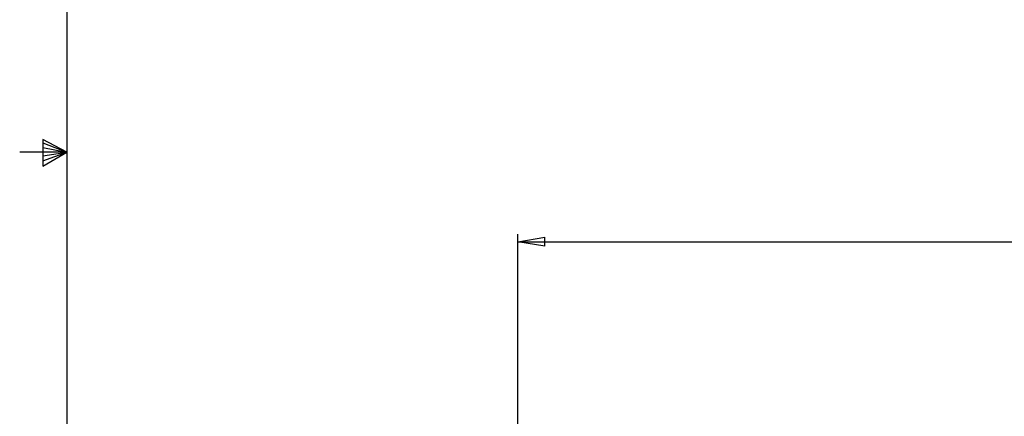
# Paper-space layout 'P3m-C' of a CAD drawing. Header units: inches. Extents: x 0.3 to 33.8, y 0.2 to 21.7.
# Tile 5 of 24: x 0.3 to 5.4, y 9.5 to 11.6. Entities that reach past the tile are written whole.
import ezdxf

# ---------------------------------------------------------------- set-up
doc = ezdxf.new("R2010")
doc.units = ezdxf.units.IN
doc.header["$MEASUREMENT"] = 0
doc.layers.add('BORDERS', color=7, linetype='Continuous')
doc.styles.add('SLDTEXTSTYLE0', font='TXT', dxfattribs={"width": 0.75})
doc.dimstyles.new('SLDDIMSTYLE8', dxfattribs={"dimtxt": 0.137795, "dimasz": 0.14, "dimexe": 0, "dimexo": 0.0625, "dimgap": 0.034449, "dimtad": 1, "dimdec": 3, "dimlfac": 2, "dimrnd": 1e-09, "dimzin": 4, "dimdsep": 46, "dimtxsty": 'SLDTEXTSTYLE0', "dimblk1": 'CLOSED', "dimblk2": 'CLOSED', "dimsah": 1, "dimcen": 0.09, "dimadec": 0, "dimazin": 1, "dimtfac": 1, "dimtdec": 3, "dimtofl": 0, "dimtmove": 0, "dimatfit": 3, "dimldrblk": 'CLOSED', "dimfxl": 0, "dimfrac": 2, "dimtolj": 1, "dimtzin": 12, "dimarcsym": 0})

# ---------------------------------------------------------------- blocks, each defined once
blk = doc.blocks.new('_Closed')
at = {"color": 0, "linetype": 'ByBlock', "lineweight": -2}
for p, q in [((-1, 0.166667), (0, 0)), ((-1, 0.166667), (-1, -0.166667)), ((0, 0), (-1, -0.166667)), ((0, 0), (-1, 0))]:
    blk.add_line(p, q, dxfattribs=at)
blk = doc.blocks.new('_D_36')
at = {"layer": 'BORDERS'}
for p, q in [((6.725, 10.8714), (6.683, 10.8714)), ((6.683, 10.8714), (6.683, 10.6526)), ((7.0305, 10.8714), (7.0725, 10.8714)), ((7.0725, 10.8714), (7.0725, 10.6526)), ((6.683, 10.6526), (6.725, 10.6526)), ((7.0725, 10.6526), (7.0305, 10.6526)), ((2.8528, 9.479), (2.8528, 10.4858)), ((10.9778, 9.479), (10.9778, 10.4858)), ((2.8528, 10.4464), (10.9778, 10.4464))]:
    blk.add_line(p, q, dxfattribs=at)
at = {"layer": 'BORDERS', "xscale": 0.14, "yscale": 0.14, "rotation": 180.0000000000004}
blk.add_blockref('_Closed', (2.8528, 10.4464, 0.9375), dxfattribs=at)
at = {"layer": 'BORDERS', "xscale": 0.14, "yscale": 0.14}
blk.add_blockref('_Closed', (10.9778, 10.4464, 0.9375), dxfattribs=at)
at = {"layer": 'BORDERS', "char_height": 0.1378, "attachment_point": 1, "style": 'SLDTEXTSTYLE0'}
for s, insert in [('413', (6.725, 10.8302)), ('16.250', (6.5978, 10.6241))]:
    blk.add_mtext(s, dxfattribs=dict(at, insert=insert))

psp = doc.layouts.new('P3m-C')

# ---------------------------------------------------------------- linework, layer by layer
at = {"layer": 'BORDERS', "lineweight": 25}
psp.add_line((0.52288, 21.4106), (0.52288, 0.4106), dxfattribs=at)
at = {"layer": 'BORDERS'}
for p, q in [((0.39889, 10.97614), (0.39889, 10.83733)), ((0.52288, 10.9106), (0.39889, 10.97614)), ((0.39889, 10.95768), (0.52288, 10.9106)), ((0.52288, 10.9106), (0.27984, 10.9106)), ((0.39889, 10.93372), (0.52288, 10.9106)), ((0.39889, 10.83733), (0.52288, 10.9106)), ((0.39889, 10.86464), (0.52288, 10.9106)), ((0.39889, 10.89135), (0.52288, 10.9106))]:
    psp.add_line(p, q, dxfattribs=at)

# ---------------------------------------------------------------- dimensions: what is measured, and where the dimension line sits
dim = psp.add_linear_dim(base=(10.97777, 10.44644), p1=(2.85277, 9.43965), p2=(10.97777, 9.43965), dimstyle='SLDDIMSTYLE8', dxfattribs=at)
dim.commit()
dim.dimension.update_dxf_attribs({"geometry": '_D_36', "text_midpoint": (6.87774, 10.44644), "dimtype": 160})

doc.saveas('drawing.dxf')
